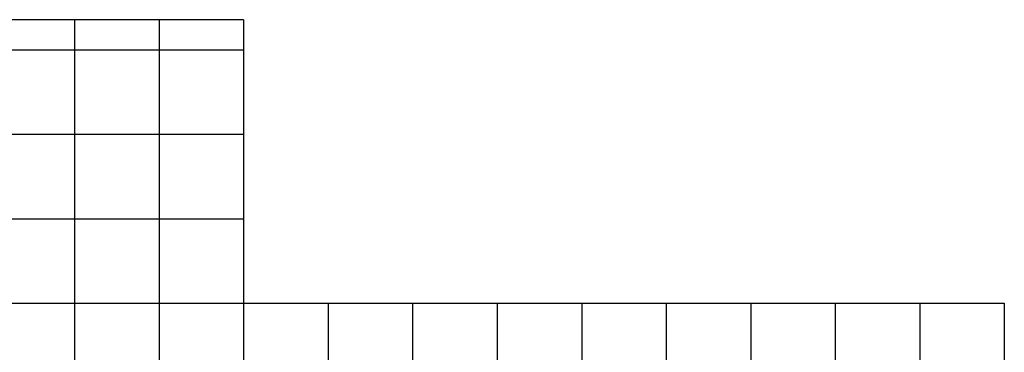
# Model space of a CAD drawing. Header units: millimetres. Extents: x 196436 to 199900, y 8705373 to 8708636.
# Tile 241 of 241: x 198735 to 199900, y 8708242 to 8708636. Entities that reach past the tile are written whole.
import ezdxf

# ---------------------------------------------------------------- set-up
doc = ezdxf.new("R2010")
doc.units = ezdxf.units.MM
doc.header["$LTSCALE"] = 5
doc.layers.add('MALHA', color=9, linetype='Continuous')

msp = doc.modelspace()

# ---------------------------------------------------------------- linework, layer by layer
at = {"layer": 'MALHA'}
for p, q in [((198800, 8708635.599), (198800, 8705384.785)), ((198800, 8708635.599), (198800, 8705384.785)), ((198900, 8708635.599), (198900, 8705384.785)), ((198900, 8708635.599), (198900, 8705384.785)), ((199000, 8708635.599), (199000, 8705384.785)), ((199000, 8708635.599), (199000, 8705384.785)), ((196441.61, 8708600), (199000, 8708600)), ((196441.61, 8708600), (199000, 8708600)), ((196441.61, 8708500), (199000, 8708500)), ((196441.61, 8708500), (199000, 8708500)), ((196441.61, 8708400), (199000, 8708400)), ((196441.61, 8708400), (199000, 8708400)), ((196441.61, 8708300), (199000, 8708300)), ((196441.61, 8708300), (199000, 8708300)), ((199000, 8708300), (199900, 8708300)), ((199000, 8708300), (199900, 8708300)), ((199000, 8708300), (199000, 8706900)), ((199000, 8708300), (199000, 8706900)), ((199100, 8708300), (199100, 8706900)), ((199100, 8708300), (199100, 8706900)), ((199200, 8708300), (199200, 8706900)), ((199200, 8708300), (199200, 8706900)), ((199300, 8708300), (199300, 8706900)), ((199300, 8708300), (199300, 8706900)), ((199400, 8708300), (199400, 8706900)), ((199400, 8708300), (199400, 8706900)), ((199500, 8708300), (199500, 8706900)), ((199500, 8708300), (199500, 8706900)), ((199600, 8708300), (199600, 8706900)), ((199600, 8708300), (199600, 8706900)), ((199700, 8708300), (199700, 8706900)), ((199700, 8708300), (199700, 8706900)), ((199800, 8708300), (199800, 8706900)), ((199800, 8708300), (199800, 8706900)), ((199900, 8708300), (199900, 8706900)), ((199900, 8708300), (199900, 8706900))]:
    msp.add_line(p, q, dxfattribs=at)
msp.add_lwpolyline([(199000, 8708635.599), (196441.61, 8708635.599), (196441.61, 8705384.785), (199000, 8705384.785)], dxfattribs=at)
msp.add_lwpolyline([(199000, 8708635.599), (196441.61, 8708635.599), (196441.61, 8705384.785), (199000, 8705384.785)], dxfattribs=at)

doc.saveas('drawing.dxf')
